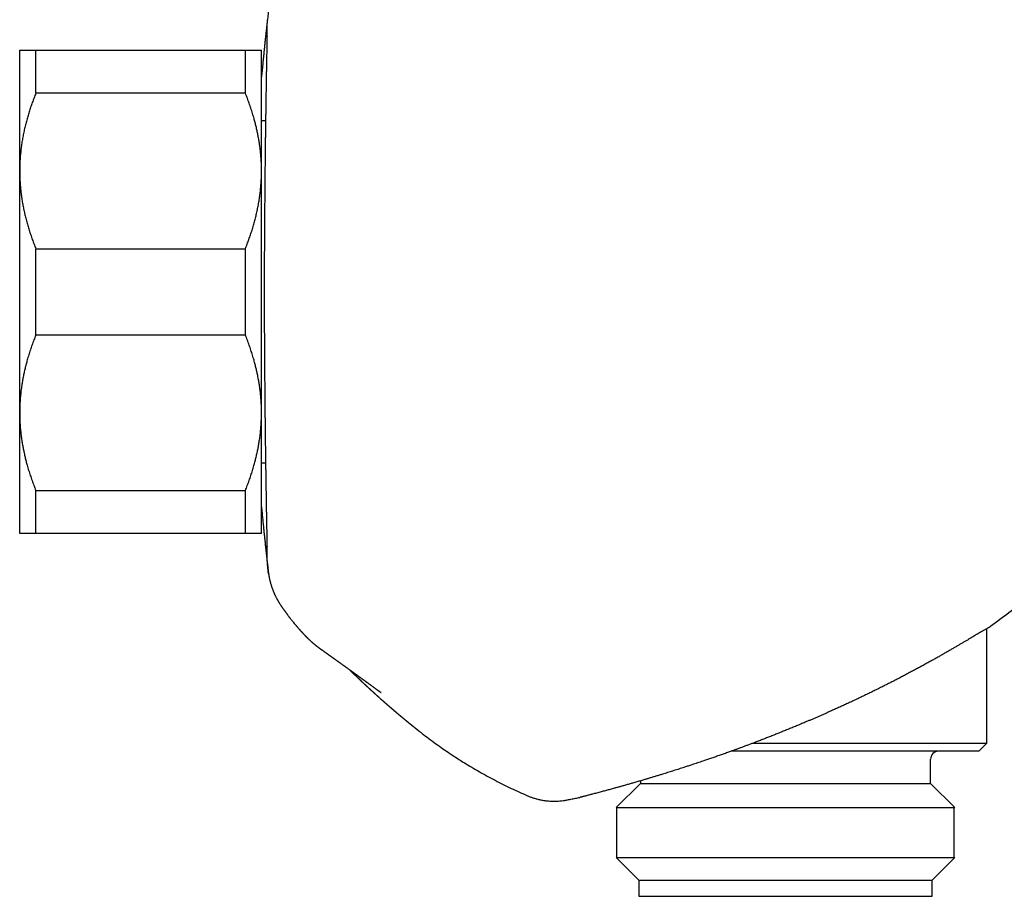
# Model space of a CAD drawing. Header units: millimetres. Extents: x 8 to 755, y 12 to 444.
# Tile 41 of 44: x 575 to 636, y 349 to 403. Entities that reach past the tile are written whole.
import ezdxf

# ---------------------------------------------------------------- set-up
doc = ezdxf.new("R2010")
doc.units = ezdxf.units.MM

msp = doc.modelspace()

# ---------------------------------------------------------------- linework, layer by layer
at = {"color": 7, "linetype": 'Continuous', "lineweight": 30}
for p, q in [((590.509, 403.923), (590.431, 403.306)), ((575.066, 393.927), (575.066, 401.427)), ((576.066, 398.749), (576.066, 401.427)), ((576.066, 401.427), (589.066, 401.427)), ((589.066, 398.749), (589.066, 401.427)), ((590.066, 393.927), (590.066, 401.427)), ((589.066, 398.749), (576.066, 398.749)), ((590.318, 397.027), (590.066, 397.027)), ((590.318, 397.027), (590.066, 397.027)), ((575.066, 378.927), (575.066, 393.927)), ((590.066, 378.927), (590.066, 393.927)), ((576.066, 383.749), (576.066, 389.105)), ((576.066, 389.105), (589.066, 389.105)), ((589.066, 383.749), (589.066, 389.105)), ((589.066, 383.749), (576.066, 383.749)), ((575.066, 371.427), (575.066, 378.927)), ((590.066, 371.427), (590.066, 378.927)), ((590.066, 375.827), (590.318, 375.827)), ((590.066, 375.827), (590.318, 375.827)), ((576.066, 374.105), (589.066, 374.105)), ((576.066, 371.427), (576.066, 374.105)), ((589.066, 371.427), (589.066, 374.105)), ((589.066, 371.427), (576.066, 371.427)), ((590.431, 369.548), (590.509, 368.931)), ((590.509, 368.927), (590.431, 369.543)), ((590.509, 368.927), (590.521, 368.851)), ((591.262, 366.981), (591.262, 366.981)), ((635.066, 358.427), (635.066, 365.543)), ((592.769, 365.105), (592.763, 365.11)), ((593.791, 364.229), (593.794, 364.227)), ((593.791, 364.229), (593.794, 364.227)), ((634.566, 357.927), (619.202, 357.927)), ((620.553, 358.427), (635.066, 358.427)), ((634.566, 357.927), (635.066, 358.427)), ((631.566, 355.927), (631.566, 357.427)), ((613.566, 356.089), (613.566, 355.927)), ((613.566, 355.927), (612.066, 354.427)), ((613.566, 355.927), (631.566, 355.927)), ((633.066, 354.427), (631.566, 355.927)), ((606.573, 355.164), (606.573, 355.164)), ((606.576, 355.163), (606.584, 355.159)), ((608.938, 354.891), (608.976, 354.897)), ((609.816, 355.062), (609.82, 355.064)), ((612.066, 354.427), (633.066, 354.427)), ((612.088, 354.427), (612.088, 351.327)), ((633.043, 351.327), (633.043, 354.427)), ((612.066, 351.327), (613.466, 349.927)), ((612.066, 351.327), (633.066, 351.327)), ((631.666, 349.927), (633.066, 351.327)), ((613.466, 349.927), (613.466, 348.927)), ((613.466, 349.927), (631.666, 349.927)), ((631.666, 348.927), (631.666, 349.927)), ((613.466, 348.927), (631.666, 348.927))]:
    msp.add_line(p, q, dxfattribs=at)
msp.add_arc((632.066, 357.427), 0.5, 90, 180, dxfattribs=at)
for points, knots in [([(590.431, 403.312), (590.431, 403.311), (590.431, 403.31), (590.43, 403.301), (590.429, 403.288), (590.427, 403.269), (590.424, 403.244), (590.421, 403.216), (590.418, 403.187), (590.415, 403.158), (590.411, 403.125), (590.407, 403.09), (590.403, 403.052), (590.398, 403.01), (590.393, 402.966), (590.387, 402.913), (590.38, 402.849), (590.372, 402.772), (590.363, 402.69), (590.353, 402.601), (590.343, 402.507), (590.332, 402.406), (590.32, 402.298), (590.308, 402.184), (590.295, 402.063), (590.281, 401.936), (590.267, 401.804), (590.254, 401.676), (590.242, 401.556), (590.23, 401.444), (590.218, 401.329), (590.206, 401.211), (590.194, 401.091), (590.182, 400.968), (590.169, 400.842), (590.155, 400.695), (590.138, 400.526), (590.119, 400.332), (590.1, 400.131), (590.082, 399.942), (590.071, 399.816), (590.066, 399.762)], [0, 0, 0, 0, 0.02734, 0.054682, 0.082023, 0.109435, 0.13685, 0.164262, 0.184926, 0.205589, 0.226266, 0.246943, 0.267332, 0.287721, 0.308124, 0.328527, 0.357075, 0.385626, 0.414174, 0.442806, 0.47144, 0.500072, 0.529403, 0.558736, 0.588067, 0.61749, 0.646915, 0.676337, 0.698537, 0.720736, 0.742953, 0.765171, 0.787022, 0.808874, 0.830743, 0.852611, 0.883504, 0.9144, 0.945292, 0.976297, 1, 1, 1, 1]), ([(590.408, 402.26), (590.409, 402.3), (590.411, 402.381), (590.414, 402.494), (590.416, 402.6), (590.418, 402.701), (590.42, 402.796), (590.422, 402.884), (590.424, 402.964), (590.425, 403.037), (590.427, 403.101), (590.428, 403.156), (590.429, 403.203), (590.43, 403.242), (590.43, 403.273), (590.431, 403.295), (590.431, 403.309), (590.431, 403.311), (590.431, 403.312)], [0, 0, 0, 0, 0.0593911, 0.1188077, 0.1783013, 0.2378206, 0.3005999, 0.3633792, 0.4262805, 0.4891818, 0.5523143, 0.6154778, 0.6779963, 0.7405451, 0.805341, 0.8701368, 0.9350684, 1, 1, 1, 1]), ([(590.408, 402.26), (590.407, 402.212), (590.405, 402.116), (590.401, 401.959), (590.398, 401.794), (590.394, 401.619), (590.39, 401.435), (590.387, 401.243), (590.383, 401.042), (590.379, 400.83), (590.375, 400.606), (590.371, 400.37), (590.366, 400.125), (590.362, 399.882), (590.358, 399.641), (590.354, 399.404), (590.35, 399.161), (590.346, 398.912), (590.342, 398.67), (590.339, 398.436), (590.335, 398.213), (590.332, 397.986), (590.328, 397.757), (590.325, 397.525), (590.321, 397.268), (590.317, 396.984), (590.313, 396.673), (590.308, 396.356), (590.304, 396.034), (590.3, 395.712), (590.296, 395.391), (590.292, 395.071), (590.288, 394.747), (590.285, 394.419), (590.281, 394.105), (590.278, 393.805), (590.275, 393.521), (590.273, 393.235), (590.27, 392.949), (590.267, 392.661), (590.265, 392.346), (590.262, 392.001), (590.259, 391.627), (590.256, 391.25), (590.253, 390.87), (590.25, 390.484), (590.248, 390.092), (590.245, 389.693), (590.243, 389.293), (590.241, 388.891), (590.24, 388.486), (590.238, 388.077), (590.237, 387.666), (590.236, 387.253), (590.236, 386.84), (590.235, 386.564), (590.235, 386.427)], [0, 0, 0, 0, 0.020044, 0.040094, 0.060144, 0.080187, 0.100353, 0.120519, 0.140447, 0.160375, 0.181202, 0.202035, 0.222869, 0.243696, 0.261987, 0.280285, 0.298585, 0.316883, 0.335174, 0.350538, 0.365903, 0.381267, 0.396396, 0.411526, 0.426654, 0.44589, 0.465134, 0.484381, 0.503625, 0.522861, 0.541084, 0.559313, 0.577545, 0.595774, 0.613997, 0.629305, 0.644614, 0.659923, 0.674992, 0.690064, 0.705133, 0.724309, 0.743493, 0.76268, 0.781864, 0.80104, 0.820778, 0.840526, 0.860276, 0.880023, 0.899762, 0.919803, 0.939854, 0.959908, 0.979959, 1, 1, 1, 1]), ([(575.066, 401.427), (575.067, 401.427), (575.068, 401.427), (575.083, 401.427), (575.106, 401.427), (575.138, 401.427), (575.176, 401.427), (575.22, 401.427), (575.268, 401.427), (575.321, 401.427), (575.379, 401.427), (575.442, 401.427), (575.517, 401.427), (575.606, 401.427), (575.709, 401.427), (575.82, 401.427), (575.939, 401.427), (576.023, 401.427), (576.066, 401.427)], [0, 0, 0, 0, 0.065449, 0.130926, 0.196415, 0.261894, 0.327345, 0.382403, 0.437466, 0.492525, 0.54654, 0.60056, 0.654576, 0.723644, 0.792733, 0.861832, 0.930927, 1, 1, 1, 1]), ([(589.066, 401.427), (589.106, 401.427), (589.187, 401.427), (589.299, 401.427), (589.406, 401.427), (589.506, 401.427), (589.593, 401.427), (589.669, 401.427), (589.735, 401.427), (589.796, 401.427), (589.85, 401.427), (589.898, 401.427), (589.945, 401.427), (589.986, 401.427), (590.022, 401.427), (590.047, 401.427), (590.063, 401.427), (590.065, 401.427), (590.066, 401.427)], [0, 0, 0, 0, 0.065617, 0.131252, 0.19689, 0.262521, 0.328134, 0.383158, 0.438187, 0.493212, 0.547625, 0.602042, 0.656455, 0.725142, 0.793864, 0.862595, 0.931314, 1, 1, 1, 1]), ([(576.066, 398.749), (576.028, 398.654), (575.952, 398.463), (575.846, 398.174), (575.745, 397.885), (575.65, 397.593), (575.562, 397.299), (575.479, 397.003), (575.404, 396.706), (575.335, 396.405), (575.273, 396.102), (575.219, 395.795), (575.172, 395.487), (575.134, 395.177), (575.103, 394.866), (575.082, 394.553), (575.068, 394.24), (575.067, 394.032), (575.066, 393.927)], [0, 0, 0, 0, 0.0614807, 0.1229704, 0.184459, 0.245938, 0.3077509, 0.369576, 0.4313998, 0.493211, 0.5562824, 0.6193696, 0.6824556, 0.7455255, 0.8091353, 0.8727633, 0.9363908, 1, 1, 1, 1]), ([(590.066, 393.927), (590.065, 393.983), (590.065, 394.143), (590.057, 394.407), (590.039, 394.718), (590.013, 395.029), (589.979, 395.339), (589.938, 395.632), (589.893, 395.908), (589.845, 396.167), (589.792, 396.423), (589.734, 396.677), (589.671, 396.929), (589.597, 397.202), (589.511, 397.497), (589.41, 397.813), (589.302, 398.127), (589.188, 398.439), (589.107, 398.646), (589.066, 398.749)], [0, 0, 0, 0, 0.034083, 0.097391, 0.160725, 0.224069, 0.287405, 0.350714, 0.403934, 0.457159, 0.510379, 0.562664, 0.614953, 0.667239, 0.733776, 0.800332, 0.866897, 0.933458, 1, 1, 1, 1]), ([(575.066, 393.927), (575.066, 393.871), (575.067, 393.718), (575.074, 393.468), (575.09, 393.176), (575.113, 392.885), (575.143, 392.593), (575.181, 392.302), (575.227, 392.01), (575.28, 391.719), (575.34, 391.428), (575.407, 391.135), (575.482, 390.842), (575.563, 390.55), (575.651, 390.258), (575.746, 389.968), (575.846, 389.679), (575.953, 389.391), (576.028, 389.201), (576.066, 389.105)], [0, 0, 0, 0, 0.034083, 0.093384, 0.152699, 0.212015, 0.271316, 0.331074, 0.390847, 0.45062, 0.510379, 0.571401, 0.632435, 0.69347, 0.754493, 0.815864, 0.877245, 0.938627, 1, 1, 1, 1]), ([(589.066, 389.105), (589.103, 389.201), (589.179, 389.392), (589.285, 389.68), (589.386, 389.97), (589.481, 390.262), (589.57, 390.555), (589.652, 390.851), (589.728, 391.149), (589.796, 391.449), (589.858, 391.753), (589.913, 392.06), (589.959, 392.368), (589.998, 392.677), (590.028, 392.988), (590.05, 393.301), (590.063, 393.614), (590.065, 393.823), (590.066, 393.927)], [0, 0, 0, 0, 0.061481, 0.12297, 0.184459, 0.245938, 0.307751, 0.369576, 0.4314, 0.493211, 0.556282, 0.61937, 0.682456, 0.745525, 0.809135, 0.872763, 0.936391, 1, 1, 1, 1]), ([(590.235, 386.427), (590.235, 386.287), (590.236, 386.009), (590.236, 385.592), (590.237, 385.175), (590.238, 384.758), (590.24, 384.341), (590.241, 383.927), (590.243, 383.516), (590.246, 383.13), (590.248, 382.768), (590.25, 382.429), (590.252, 382.092), (590.255, 381.757), (590.257, 381.418), (590.26, 381.074), (590.263, 380.727), (590.266, 380.382), (590.269, 380.04), (590.272, 379.719), (590.275, 379.42), (590.277, 379.14), (590.28, 378.864), (590.283, 378.593), (590.286, 378.325), (590.289, 378.036), (590.293, 377.727), (590.297, 377.399), (590.301, 377.075), (590.305, 376.757), (590.309, 376.447), (590.313, 376.147), (590.317, 375.855), (590.321, 375.568), (590.325, 375.287), (590.329, 375.025), (590.333, 374.784), (590.336, 374.56), (590.34, 374.342), (590.343, 374.129), (590.347, 373.921), (590.35, 373.699), (590.354, 373.464), (590.358, 373.218), (590.362, 372.979), (590.366, 372.747), (590.37, 372.518), (590.374, 372.291), (590.378, 372.068), (590.382, 371.854), (590.386, 371.649), (590.39, 371.452), (590.394, 371.263), (590.397, 371.082), (590.401, 370.911), (590.404, 370.75), (590.407, 370.65), (590.408, 370.601)], [0, 0, 0, 0, 0.020268, 0.040543, 0.060817, 0.081085, 0.101487, 0.121888, 0.142028, 0.162168, 0.179065, 0.195967, 0.212871, 0.229773, 0.24667, 0.264544, 0.282425, 0.300308, 0.318188, 0.336063, 0.351074, 0.366086, 0.381097, 0.395883, 0.41067, 0.425455, 0.444226, 0.463004, 0.481785, 0.500563, 0.519333, 0.537426, 0.555526, 0.573628, 0.591728, 0.609821, 0.625017, 0.640214, 0.65541, 0.670375, 0.685342, 0.700307, 0.719313, 0.738327, 0.757344, 0.776358, 0.795364, 0.815665, 0.835975, 0.856288, 0.876598, 0.896898, 0.917512, 0.938136, 0.958763, 0.979386, 1, 1, 1, 1]), ([(576.066, 383.749), (576.025, 383.647), (575.945, 383.443), (575.832, 383.135), (575.725, 382.826), (575.626, 382.514), (575.539, 382.218), (575.462, 381.938), (575.396, 381.673), (575.336, 381.408), (575.281, 381.144), (575.233, 380.879), (575.187, 380.59), (575.145, 380.278), (575.11, 379.941), (575.085, 379.603), (575.069, 379.265), (575.067, 379.04), (575.066, 378.927)], [0, 0, 0, 0, 0.065617, 0.131252, 0.19689, 0.262521, 0.328134, 0.383158, 0.438187, 0.493212, 0.547625, 0.602042, 0.656455, 0.725142, 0.793864, 0.862595, 0.931314, 1, 1, 1, 1]), ([(590.066, 378.927), (590.065, 378.983), (590.065, 379.143), (590.057, 379.407), (590.039, 379.718), (590.013, 380.029), (589.979, 380.339), (589.938, 380.632), (589.893, 380.908), (589.845, 381.167), (589.792, 381.423), (589.734, 381.677), (589.671, 381.929), (589.597, 382.202), (589.511, 382.497), (589.41, 382.813), (589.302, 383.127), (589.188, 383.439), (589.107, 383.646), (589.066, 383.749)], [0, 0, 0, 0, 0.034083, 0.097391, 0.160725, 0.224069, 0.287405, 0.350714, 0.403934, 0.457159, 0.510379, 0.562664, 0.614953, 0.667239, 0.733776, 0.800332, 0.866897, 0.933458, 1, 1, 1, 1]), ([(575.066, 378.927), (575.066, 378.871), (575.067, 378.711), (575.075, 378.448), (575.092, 378.136), (575.118, 377.825), (575.153, 377.515), (575.193, 377.222), (575.238, 376.946), (575.286, 376.688), (575.339, 376.431), (575.397, 376.177), (575.46, 375.926), (575.534, 375.652), (575.62, 375.357), (575.721, 375.042), (575.829, 374.728), (575.943, 374.415), (576.025, 374.209), (576.066, 374.105)], [0, 0, 0, 0, 0.034083, 0.097391, 0.160725, 0.224069, 0.287405, 0.350714, 0.403934, 0.457159, 0.510379, 0.562664, 0.614953, 0.667239, 0.733776, 0.800332, 0.866897, 0.933458, 1, 1, 1, 1]), ([(589.066, 374.105), (589.106, 374.207), (589.187, 374.411), (589.299, 374.719), (589.406, 375.029), (589.506, 375.34), (589.593, 375.636), (589.669, 375.917), (589.735, 376.181), (589.796, 376.446), (589.85, 376.711), (589.898, 376.975), (589.945, 377.264), (589.986, 377.577), (590.022, 377.913), (590.047, 378.251), (590.063, 378.589), (590.065, 378.814), (590.066, 378.927)], [0, 0, 0, 0, 0.065617, 0.131252, 0.19689, 0.262521, 0.328134, 0.383158, 0.438187, 0.493212, 0.547625, 0.602042, 0.656455, 0.725142, 0.793864, 0.862595, 0.931314, 1, 1, 1, 1]), ([(648.241, 377.104), (647.542, 376.393), (646.146, 374.972), (644.001, 372.889), (641.858, 370.912), (639.707, 369.056), (637.554, 367.317), (636.062, 366.233), (635.316, 365.691)], [0, 0, 0, 0, 0.173152, 0.34628, 0.51938, 0.679585, 0.839796, 1, 1, 1, 1]), ([(590.066, 373.092), (590.071, 373.032), (590.083, 372.91), (590.099, 372.733), (590.116, 372.558), (590.133, 372.386), (590.149, 372.216), (590.166, 372.049), (590.182, 371.887), (590.197, 371.73), (590.213, 371.578), (590.228, 371.431), (590.243, 371.289), (590.257, 371.152), (590.271, 371.02), (590.284, 370.893), (590.297, 370.772), (590.308, 370.666), (590.318, 370.574), (590.327, 370.494), (590.335, 370.417), (590.343, 370.343), (590.351, 370.273), (590.358, 370.207), (590.365, 370.143), (590.373, 370.075), (590.38, 370.003), (590.389, 369.93), (590.396, 369.863), (590.403, 369.802), (590.409, 369.748), (590.414, 369.697), (590.42, 369.651), (590.424, 369.612), (590.427, 369.581), (590.43, 369.559), (590.431, 369.546), (590.431, 369.545), (590.431, 369.544)], [0, 0, 0, 0, 0.026685, 0.053779, 0.080875, 0.107969, 0.136242, 0.164517, 0.19279, 0.221145, 0.249503, 0.277859, 0.30636, 0.334863, 0.363364, 0.391948, 0.420535, 0.449119, 0.470676, 0.492232, 0.513805, 0.535377, 0.556619, 0.577861, 0.599118, 0.620375, 0.650251, 0.680129, 0.710004, 0.739973, 0.769945, 0.799914, 0.834831, 0.869753, 0.904671, 0.939737, 0.974807, 1, 1, 1, 1]), ([(576.066, 371.427), (576.025, 371.427), (575.945, 371.427), (575.832, 371.427), (575.725, 371.427), (575.626, 371.427), (575.539, 371.427), (575.462, 371.427), (575.396, 371.427), (575.336, 371.427), (575.281, 371.427), (575.233, 371.427), (575.187, 371.427), (575.145, 371.427), (575.11, 371.427), (575.085, 371.427), (575.069, 371.427), (575.067, 371.427), (575.066, 371.427)], [0, 0, 0, 0, 0.065617, 0.131252, 0.19689, 0.262521, 0.328134, 0.383158, 0.438187, 0.493212, 0.547625, 0.602042, 0.656455, 0.725142, 0.793864, 0.862595, 0.931314, 1, 1, 1, 1]), ([(590.066, 371.427), (590.065, 371.427), (590.063, 371.427), (590.049, 371.427), (590.026, 371.427), (589.994, 371.427), (589.955, 371.427), (589.911, 371.427), (589.864, 371.427), (589.811, 371.427), (589.753, 371.427), (589.689, 371.427), (589.614, 371.427), (589.526, 371.427), (589.422, 371.427), (589.311, 371.427), (589.193, 371.427), (589.108, 371.427), (589.066, 371.427)], [0, 0, 0, 0, 0.065449, 0.130926, 0.196415, 0.261894, 0.327345, 0.382403, 0.437466, 0.492525, 0.54654, 0.60056, 0.654576, 0.723644, 0.792733, 0.861832, 0.930927, 1, 1, 1, 1]), ([(590.431, 369.543), (590.431, 369.543), (590.431, 369.544), (590.431, 369.552), (590.431, 369.565), (590.43, 369.584), (590.43, 369.608), (590.429, 369.637), (590.428, 369.672), (590.427, 369.712), (590.427, 369.757), (590.426, 369.807), (590.424, 369.862), (590.423, 369.923), (590.422, 369.989), (590.42, 370.06), (590.419, 370.137), (590.417, 370.219), (590.415, 370.306), (590.413, 370.399), (590.411, 370.497), (590.409, 370.566), (590.408, 370.601)], [0, 0, 0, 0, 0.049719, 0.099437, 0.149218, 0.198998, 0.248965, 0.298931, 0.34896, 0.398989, 0.448708, 0.498426, 0.548206, 0.597986, 0.64795, 0.697915, 0.747941, 0.797967, 0.848436, 0.89892, 0.949452, 1, 1, 1, 1]), ([(590.509, 368.933), (590.514, 368.891), (590.526, 368.809), (590.547, 368.691), (590.57, 368.581), (590.594, 368.478), (590.618, 368.383), (590.643, 368.296), (590.667, 368.217), (590.69, 368.145), (590.712, 368.081), (590.732, 368.024), (590.75, 367.974), (590.766, 367.932), (590.78, 367.896), (590.792, 367.868), (590.8, 367.846), (590.806, 367.831), (590.811, 367.82), (590.816, 367.807), (590.825, 367.786), (590.838, 367.756), (590.853, 367.721), (590.872, 367.679), (590.894, 367.63), (590.921, 367.574), (590.949, 367.516), (590.978, 367.458), (591.007, 367.404), (591.032, 367.356), (591.052, 367.32), (591.068, 367.291), (591.082, 367.267), (591.098, 367.24), (591.116, 367.209), (591.137, 367.174), (591.162, 367.134), (591.191, 367.087), (591.225, 367.035), (591.249, 366.999), (591.262, 366.98)], [0, 0, 0, 0, 0.057595, 0.111993, 0.163161, 0.211066, 0.255682, 0.296986, 0.334961, 0.369594, 0.400876, 0.428803, 0.453372, 0.474583, 0.492438, 0.506942, 0.518103, 0.52594, 0.530888, 0.536898, 0.549795, 0.567352, 0.58881, 0.611414, 0.641659, 0.673385, 0.706598, 0.740753, 0.771586, 0.798201, 0.820622, 0.832702, 0.845724, 0.860079, 0.875868, 0.89452, 0.916089, 0.94087, 0.968846, 1, 1, 1, 1]), ([(591.261, 366.981), (591.263, 366.978), (591.269, 366.969), (591.284, 366.947), (591.306, 366.915), (591.332, 366.878), (591.355, 366.844), (591.377, 366.813), (591.397, 366.785), (591.415, 366.759), (591.431, 366.736), (591.445, 366.716), (591.458, 366.698), (591.471, 366.68), (591.484, 366.661), (591.498, 366.642), (591.513, 366.62), (591.53, 366.596), (591.55, 366.57), (591.57, 366.542), (591.59, 366.514), (591.608, 366.49), (591.621, 366.472), (591.632, 366.458), (591.64, 366.447), (591.649, 366.435), (591.659, 366.421), (591.672, 366.404), (591.693, 366.376), (591.721, 366.339), (591.754, 366.295), (591.784, 366.256), (591.812, 366.22), (591.839, 366.185), (591.876, 366.138), (591.925, 366.074), (591.99, 365.993), (592.062, 365.904), (592.123, 365.831), (592.167, 365.779), (592.191, 365.75), (592.211, 365.726), (592.226, 365.708), (592.238, 365.694), (592.25, 365.68), (592.265, 365.663), (592.284, 365.64), (592.308, 365.612), (592.343, 365.572), (592.385, 365.524), (592.431, 365.472), (592.471, 365.427), (592.5, 365.395), (592.519, 365.374), (592.531, 365.361), (592.542, 365.348), (592.554, 365.335), (592.57, 365.317), (592.589, 365.296), (592.616, 365.267), (592.646, 365.234), (592.677, 365.201), (592.702, 365.174), (592.72, 365.155), (592.734, 365.14), (592.748, 365.125), (592.76, 365.113), (592.767, 365.105), (592.768, 365.104)], [0, 0, 0, 0, 0.004738, 0.01784, 0.040979, 0.063502, 0.085112, 0.101642, 0.118181, 0.133903, 0.147159, 0.157914, 0.16731, 0.178519, 0.18774, 0.198187, 0.209929, 0.222967, 0.2373, 0.252924, 0.268586, 0.28165, 0.291102, 0.298403, 0.303641, 0.309296, 0.316534, 0.325356, 0.335759, 0.360344, 0.383001, 0.403281, 0.421204, 0.438173, 0.45614, 0.493296, 0.534307, 0.579326, 0.628408, 0.645772, 0.660522, 0.67255, 0.681856, 0.688461, 0.69444, 0.70332, 0.715105, 0.729801, 0.746423, 0.77753, 0.804799, 0.828219, 0.84781, 0.855371, 0.862166, 0.868194, 0.874822, 0.88399, 0.895718, 0.909136, 0.930336, 0.948238, 0.962911, 0.974506, 0.979522, 0.98737, 0.998258, 1, 1, 1, 1]), ([(635.105, 365.566), (635.084, 365.553), (635.042, 365.529), (634.969, 365.485), (634.887, 365.437), (634.798, 365.384), (634.7, 365.326), (634.594, 365.264), (634.481, 365.197), (634.359, 365.125), (634.227, 365.046), (634.083, 364.962), (633.932, 364.872), (633.776, 364.78), (633.616, 364.686), (633.452, 364.59), (633.282, 364.49), (633.106, 364.387), (632.924, 364.281), (632.736, 364.172), (632.542, 364.06), (632.34, 363.944), (632.129, 363.824), (631.91, 363.7), (631.685, 363.574), (631.457, 363.447), (631.227, 363.32), (630.995, 363.193), (630.757, 363.064), (630.515, 362.934), (630.269, 362.802), (630.018, 362.669), (629.764, 362.536), (629.504, 362.4), (629.236, 362.263), (628.961, 362.122), (628.682, 361.981), (628.493, 361.887), (628.399, 361.84)], [0, 0, 0, 0, 0.02729, 0.054591, 0.081893, 0.109183, 0.13672, 0.164257, 0.191305, 0.218353, 0.247203, 0.276066, 0.30493, 0.333781, 0.361059, 0.388346, 0.415634, 0.442912, 0.470185, 0.497467, 0.524749, 0.552022, 0.580478, 0.608942, 0.637407, 0.665863, 0.693387, 0.720919, 0.748451, 0.775976, 0.803652, 0.831328, 0.858705, 0.886081, 0.914557, 0.943041, 0.971524, 1, 1, 1, 1]), ([(635.106, 365.567), (635.122, 365.577), (635.156, 365.597), (635.198, 365.621), (635.234, 365.643), (635.264, 365.66), (635.287, 365.674), (635.303, 365.683), (635.314, 365.689), (635.315, 365.69), (635.316, 365.691)], [0, 0, 0, 0, 0.124141, 0.248282, 0.37276, 0.497237, 0.622751, 0.748266, 0.874133, 1, 1, 1, 1]), ([(592.762, 365.11), (592.763, 365.11), (592.766, 365.106), (592.773, 365.099), (592.782, 365.089), (592.793, 365.078), (592.806, 365.064), (592.823, 365.047), (592.841, 365.029), (592.858, 365.011), (592.875, 364.994), (592.889, 364.98), (592.903, 364.966), (592.919, 364.95), (592.94, 364.929), (592.966, 364.905), (592.993, 364.878), (593.023, 364.85), (593.052, 364.823), (593.078, 364.799), (593.101, 364.778), (593.123, 364.758), (593.145, 364.739), (593.167, 364.719), (593.189, 364.699), (593.213, 364.679), (593.237, 364.658), (593.258, 364.639), (593.277, 364.623), (593.295, 364.608), (593.316, 364.591), (593.332, 364.578), (593.34, 364.571)], [0, 0, 0, 0, 0.0010952, 0.0215435, 0.0373798, 0.0540722, 0.0808608, 0.11256, 0.1448747, 0.1788958, 0.2088384, 0.2340377, 0.2575936, 0.2812637, 0.3237122, 0.3676467, 0.4159097, 0.4696613, 0.5242722, 0.5665532, 0.6033311, 0.6407682, 0.6779857, 0.7141649, 0.7526841, 0.7904752, 0.8323445, 0.8723186, 0.8962786, 0.9254559, 0.9600241, 1, 1, 1, 1]), ([(593.341, 364.57), (593.347, 364.565), (593.359, 364.555), (593.376, 364.542), (593.391, 364.53), (593.404, 364.519), (593.416, 364.509), (593.431, 364.497), (593.449, 364.483), (593.468, 364.468), (593.485, 364.455), (593.502, 364.442), (593.521, 364.427), (593.541, 364.411), (593.564, 364.394), (593.587, 364.377), (593.606, 364.363), (593.621, 364.351), (593.635, 364.341), (593.649, 364.331), (593.664, 364.32), (593.68, 364.308), (593.696, 364.296), (593.715, 364.283), (593.736, 364.267), (593.762, 364.249), (593.781, 364.236), (593.791, 364.229)], [0, 0, 0, 0, 0.042165, 0.083598, 0.1171, 0.144001, 0.171515, 0.200718, 0.248732, 0.290984, 0.327093, 0.365043, 0.405711, 0.451879, 0.503813, 0.559775, 0.599299, 0.630978, 0.660935, 0.69074, 0.722929, 0.758456, 0.794659, 0.833273, 0.877645, 0.933185, 1, 1, 1, 1]), ([(593.794, 364.226), (593.812, 364.214), (593.847, 364.189), (593.884, 364.163), (593.901, 364.151)], [0, 0, 0, 0, 0.5226294, 1, 1, 1, 1]), ([(593.901, 364.151), (593.91, 364.145), (593.925, 364.134), (593.947, 364.118), (593.967, 364.104), (593.984, 364.092), (594, 364.08), (594.016, 364.069), (594.034, 364.056), (594.055, 364.041), (594.078, 364.025), (594.1, 364.01), (594.119, 363.996), (594.137, 363.983), (594.155, 363.97), (594.175, 363.956), (594.196, 363.941), (594.218, 363.925), (594.241, 363.909), (594.264, 363.893), (594.286, 363.877), (594.309, 363.86), (594.333, 363.843), (594.358, 363.826), (594.383, 363.807), (594.408, 363.79), (594.433, 363.772), (594.459, 363.753), (594.484, 363.735), (594.509, 363.718), (594.53, 363.702), (594.549, 363.689), (594.565, 363.677), (594.581, 363.666), (594.597, 363.655), (594.615, 363.642), (594.636, 363.627), (594.656, 363.612), (594.676, 363.598), (594.694, 363.585), (594.713, 363.572), (594.731, 363.559), (594.747, 363.547), (594.761, 363.537), (594.778, 363.525), (594.8, 363.509), (594.827, 363.49), (594.855, 363.469), (594.885, 363.448), (594.915, 363.427), (594.945, 363.405), (594.973, 363.385), (594.998, 363.367), (595.019, 363.352), (595.039, 363.337), (595.057, 363.324), (595.073, 363.313), (595.089, 363.302), (595.106, 363.29), (595.125, 363.276), (595.147, 363.26), (595.171, 363.243), (595.196, 363.225), (595.221, 363.206), (595.246, 363.188), (595.272, 363.17), (595.297, 363.152), (595.323, 363.133), (595.351, 363.113), (595.381, 363.092), (595.411, 363.07), (595.44, 363.049), (595.466, 363.03), (595.489, 363.013), (595.511, 362.998), (595.53, 362.984), (595.546, 362.972), (595.559, 362.963), (595.57, 362.955), (595.58, 362.948), (595.591, 362.94), (595.602, 362.931), (595.615, 362.922), (595.628, 362.913), (595.642, 362.903), (595.658, 362.891), (595.675, 362.879), (595.693, 362.866), (595.712, 362.853), (595.73, 362.839), (595.747, 362.827), (595.766, 362.813), (595.786, 362.798), (595.809, 362.782), (595.834, 362.764), (595.86, 362.745), (595.886, 362.726), (595.913, 362.707), (595.939, 362.688), (595.962, 362.671), (595.982, 362.657), (595.998, 362.645), (596.013, 362.634), (596.027, 362.624), (596.04, 362.615), (596.051, 362.607), (596.061, 362.6), (596.072, 362.592), (596.085, 362.582), (596.1, 362.571), (596.117, 362.559), (596.136, 362.545), (596.155, 362.532), (596.172, 362.519), (596.19, 362.506), (596.213, 362.489), (596.242, 362.468), (596.278, 362.442), (596.31, 362.419), (596.338, 362.398), (596.361, 362.382), (596.383, 362.366), (596.404, 362.351), (596.425, 362.335), (596.449, 362.318), (596.474, 362.3), (596.499, 362.281), (596.525, 362.263), (596.55, 362.245), (596.574, 362.227), (596.596, 362.211), (596.617, 362.196), (596.636, 362.182), (596.651, 362.171), (596.666, 362.16), (596.679, 362.151), (596.695, 362.139), (596.712, 362.127), (596.729, 362.114), (596.748, 362.101), (596.767, 362.087), (596.785, 362.073), (596.801, 362.062), (596.815, 362.052), (596.827, 362.043), (596.839, 362.034), (596.851, 362.025), (596.866, 362.015), (596.882, 362.003), (596.901, 361.989), (596.922, 361.973), (596.946, 361.956), (596.972, 361.937), (596.998, 361.918), (597.024, 361.9), (597.048, 361.882), (597.07, 361.866), (597.092, 361.85), (597.112, 361.835), (597.132, 361.82), (597.155, 361.804), (597.181, 361.785), (597.209, 361.764), (597.238, 361.743), (597.263, 361.725), (597.283, 361.71), (597.299, 361.698), (597.314, 361.688), (597.327, 361.678), (597.337, 361.671), (597.345, 361.665), (597.352, 361.66), (597.36, 361.654), (597.37, 361.647), (597.382, 361.638), (597.396, 361.628), (597.415, 361.614), (597.438, 361.597), (597.461, 361.58), (597.475, 361.571), (597.48, 361.566)], [0, 0, 0, 0, 0.0064356, 0.0122094, 0.0173211, 0.0217704, 0.0257264, 0.0297832, 0.0339922, 0.0400284, 0.0462746, 0.0519685, 0.0569169, 0.0614161, 0.0661701, 0.0712688, 0.0767817, 0.0827192, 0.0889014, 0.0946935, 0.1008881, 0.1067474, 0.1130114, 0.1197065, 0.1264702, 0.1331515, 0.1395284, 0.1463492, 0.1534026, 0.1598867, 0.1657312, 0.1705355, 0.1748997, 0.1788302, 0.1830018, 0.1878656, 0.1933915, 0.1992854, 0.204122, 0.2091398, 0.2142978, 0.2190909, 0.2233683, 0.22713, 0.2306541, 0.2374425, 0.2447304, 0.2523642, 0.2602786, 0.2683866, 0.2766857, 0.2850058, 0.2908833, 0.2967169, 0.3023337, 0.3072312, 0.3113774, 0.3153724, 0.3198145, 0.3252184, 0.331202, 0.3377861, 0.3448253, 0.3515424, 0.3585728, 0.3654404, 0.3722115, 0.3793011, 0.3869872, 0.3952228, 0.4036169, 0.4119806, 0.418973, 0.4254176, 0.4313141, 0.4366248, 0.441318, 0.4445723, 0.4474453, 0.4500974, 0.4531247, 0.4565833, 0.4597955, 0.4633816, 0.4673939, 0.4718324, 0.4766959, 0.4815822, 0.4869588, 0.4919258, 0.4967108, 0.5014475, 0.5075887, 0.5139463, 0.5207941, 0.5281315, 0.5357108, 0.5433336, 0.5507324, 0.5575881, 0.5625932, 0.5672624, 0.5715645, 0.5754725, 0.5789864, 0.5821061, 0.5848371, 0.5876848, 0.591404, 0.5956831, 0.6006293, 0.6063478, 0.6113828, 0.6166542, 0.6216134, 0.6262388, 0.6365625, 0.6466802, 0.6570938, 0.6639515, 0.670571, 0.6767506, 0.6825986, 0.688769, 0.6953718, 0.7031103, 0.7102481, 0.7173389, 0.7252602, 0.7320816, 0.7385257, 0.7444492, 0.7498966, 0.7549529, 0.758312, 0.7622577, 0.7668021, 0.7719451, 0.7771841, 0.7820526, 0.7881978, 0.7936287, 0.7983593, 0.8024244, 0.8058255, 0.8089248, 0.8124426, 0.8168183, 0.8217242, 0.8272209, 0.8334712, 0.8404842, 0.8482454, 0.8560969, 0.8636836, 0.8708928, 0.8776253, 0.8837734, 0.8897291, 0.8957634, 0.901887, 0.9100802, 0.9187207, 0.927297, 0.9357297, 0.9409566, 0.9458641, 0.9502149, 0.954009, 0.9572463, 0.9592178, 0.9610711, 0.9634048, 0.9662728, 0.9696752, 0.973612, 0.9780691, 0.9862812, 0.9940495, 1, 1, 1, 1]), ([(595.522, 362.989), (595.525, 362.987), (595.53, 362.982), (595.537, 362.975), (595.544, 362.968), (595.552, 362.96), (595.56, 362.952), (595.57, 362.942), (595.58, 362.932), (595.591, 362.921), (595.603, 362.91), (595.614, 362.899), (595.625, 362.889), (595.634, 362.88), (595.641, 362.872), (595.648, 362.866), (595.653, 362.861), (595.658, 362.856), (595.664, 362.85), (595.669, 362.845), (595.674, 362.84), (595.68, 362.834), (595.687, 362.828), (595.695, 362.82), (595.705, 362.811), (595.716, 362.8), (595.727, 362.788), (595.739, 362.777), (595.749, 362.767), (595.759, 362.757), (595.769, 362.748), (595.778, 362.739), (595.788, 362.73), (595.796, 362.721), (595.804, 362.713), (595.813, 362.705), (595.821, 362.697), (595.831, 362.688), (595.841, 362.678), (595.852, 362.667), (595.864, 362.655), (595.877, 362.643), (595.89, 362.63), (595.903, 362.618), (595.916, 362.605), (595.927, 362.595), (595.937, 362.585), (595.945, 362.577), (595.953, 362.569), (595.962, 362.561), (595.97, 362.553), (595.98, 362.544), (595.99, 362.535), (596.001, 362.524), (596.013, 362.512), (596.025, 362.5), (596.037, 362.489), (596.049, 362.478), (596.06, 362.467), (596.071, 362.456), (596.083, 362.446), (596.093, 362.435), (596.104, 362.425), (596.113, 362.416), (596.123, 362.407), (596.133, 362.398), (596.143, 362.387), (596.156, 362.375), (596.17, 362.362), (596.186, 362.347), (596.201, 362.332), (596.216, 362.318), (596.23, 362.306), (596.242, 362.294), (596.253, 362.283), (596.264, 362.273), (596.273, 362.264), (596.282, 362.256), (596.291, 362.247), (596.3, 362.239), (596.308, 362.231), (596.317, 362.223), (596.327, 362.214), (596.337, 362.204), (596.349, 362.193), (596.361, 362.181), (596.374, 362.169), (596.389, 362.155), (596.405, 362.14), (596.421, 362.125), (596.437, 362.11), (596.451, 362.097), (596.464, 362.085), (596.475, 362.074), (596.485, 362.065), (596.495, 362.056), (596.505, 362.047), (596.514, 362.038), (596.524, 362.028), (596.534, 362.019), (596.544, 362.01), (596.554, 362), (596.565, 361.99), (596.577, 361.979), (596.596, 361.962), (596.62, 361.939), (596.645, 361.916), (596.663, 361.9), (596.674, 361.889), (596.684, 361.879), (596.694, 361.87), (596.704, 361.861), (596.713, 361.853), (596.722, 361.844), (596.731, 361.836), (596.739, 361.829), (596.751, 361.818), (596.764, 361.806), (596.781, 361.79), (596.796, 361.777), (596.807, 361.766), (596.817, 361.757), (596.827, 361.748), (596.838, 361.737), (596.853, 361.724), (596.87, 361.708), (596.889, 361.691), (596.907, 361.675), (596.924, 361.659), (596.941, 361.644), (596.958, 361.628), (596.976, 361.612), (596.995, 361.594), (597.014, 361.577), (597.033, 361.56), (597.05, 361.545), (597.067, 361.529), (597.085, 361.513), (597.104, 361.496), (597.122, 361.479), (597.141, 361.462), (597.157, 361.448), (597.17, 361.436), (597.181, 361.426), (597.192, 361.415), (597.205, 361.404), (597.219, 361.392), (597.233, 361.379), (597.25, 361.363), (597.268, 361.347), (597.287, 361.33), (597.305, 361.314), (597.322, 361.299), (597.355, 361.269), (597.418, 361.213), (597.48, 361.158), (597.525, 361.118), (597.541, 361.104), (597.555, 361.091), (597.568, 361.08), (597.579, 361.07), (597.59, 361.06), (597.602, 361.05), (597.613, 361.04), (597.624, 361.031), (597.634, 361.022), (597.643, 361.014), (597.652, 361.006), (597.661, 360.997), (597.671, 360.989), (597.679, 360.982), (597.687, 360.975), (597.695, 360.968), (597.702, 360.962), (597.709, 360.956), (597.716, 360.949), (597.724, 360.942), (597.733, 360.934), (597.742, 360.927), (597.751, 360.918), (597.762, 360.909), (597.773, 360.899), (597.786, 360.888), (597.8, 360.876), (597.812, 360.866), (597.822, 360.856), (597.831, 360.849), (597.839, 360.842), (597.847, 360.835), (597.853, 360.829), (597.86, 360.823), (597.867, 360.817), (597.875, 360.811), (597.884, 360.803), (597.894, 360.794), (597.905, 360.784), (597.916, 360.774), (597.929, 360.763), (597.943, 360.751), (597.958, 360.738), (597.972, 360.726), (597.984, 360.715), (597.995, 360.706), (598.005, 360.697), (598.013, 360.69), (598.021, 360.683), (598.029, 360.676), (598.037, 360.669), (598.045, 360.663), (598.053, 360.656), (598.062, 360.648), (598.07, 360.641), (598.079, 360.633), (598.088, 360.625), (598.098, 360.617), (598.108, 360.609), (598.117, 360.6), (598.127, 360.592), (598.137, 360.583), (598.146, 360.576), (598.154, 360.569), (598.161, 360.563), (598.168, 360.557), (598.174, 360.551), (598.181, 360.545), (598.188, 360.54), (598.194, 360.534), (598.201, 360.528), (598.207, 360.523), (598.213, 360.518), (598.219, 360.513), (598.226, 360.507), (598.234, 360.5), (598.243, 360.492), (598.253, 360.484), (598.266, 360.473), (598.28, 360.46), (598.296, 360.447), (598.311, 360.434), (598.325, 360.422), (598.338, 360.411), (598.35, 360.401), (598.362, 360.391), (598.373, 360.381), (598.384, 360.372), (598.394, 360.363), (598.403, 360.356), (598.411, 360.349), (598.419, 360.342), (598.428, 360.335), (598.438, 360.326), (598.449, 360.316), (598.462, 360.306), (598.475, 360.295), (598.488, 360.284), (598.501, 360.273), (598.513, 360.263), (598.524, 360.253), (598.535, 360.244), (598.545, 360.236), (598.554, 360.228), (598.564, 360.22), (598.575, 360.21), (598.588, 360.199), (598.599, 360.19), (598.607, 360.183), (598.614, 360.178), (598.621, 360.172), (598.628, 360.166), (598.634, 360.16), (598.64, 360.155), (598.647, 360.15), (598.653, 360.145), (598.66, 360.139), (598.666, 360.134), (598.672, 360.129), (598.677, 360.125), (598.681, 360.122), (598.684, 360.119), (598.687, 360.116), (598.69, 360.113), (598.694, 360.11), (598.699, 360.106), (598.705, 360.101), (598.711, 360.096), (598.717, 360.091), (598.724, 360.085), (598.731, 360.079), (598.739, 360.073), (598.747, 360.066), (598.755, 360.059), (598.764, 360.052), (598.774, 360.043), (598.784, 360.035), (598.794, 360.027), (598.803, 360.02), (598.811, 360.012), (598.82, 360.005), (598.829, 359.998), (598.839, 359.99), (598.848, 359.982), (598.856, 359.975), (598.863, 359.969), (598.871, 359.963), (598.878, 359.957), (598.886, 359.951), (598.893, 359.945), (598.899, 359.939), (598.905, 359.935), (598.91, 359.931), (598.914, 359.927), (598.918, 359.924), (598.921, 359.921), (598.924, 359.919), (598.928, 359.915), (598.933, 359.911), (598.939, 359.906), (598.946, 359.901), (598.953, 359.895), (598.961, 359.889), (598.967, 359.883), (598.974, 359.877), (598.981, 359.872), (598.988, 359.866), (598.997, 359.858), (599.007, 359.85), (599.017, 359.842), (599.026, 359.834), (599.035, 359.827), (599.045, 359.819), (599.055, 359.811), (599.065, 359.802), (599.074, 359.795), (599.082, 359.788), (599.088, 359.783), (599.094, 359.779), (599.099, 359.774), (599.106, 359.769), (599.113, 359.763), (599.121, 359.757), (599.129, 359.75), (599.136, 359.744), (599.144, 359.738), (599.15, 359.733), (599.156, 359.728), (599.162, 359.723), (599.167, 359.719), (599.173, 359.714), (599.18, 359.708), (599.188, 359.702), (599.196, 359.695), (599.205, 359.688), (599.213, 359.682), (599.22, 359.676), (599.227, 359.67), (599.234, 359.664), (599.241, 359.659), (599.247, 359.653), (599.254, 359.648), (599.261, 359.642), (599.268, 359.637), (599.275, 359.631), (599.282, 359.625), (599.29, 359.619), (599.297, 359.613), (599.303, 359.608), (599.308, 359.604), (599.313, 359.6), (599.319, 359.595), (599.325, 359.591), (599.331, 359.585), (599.338, 359.58), (599.345, 359.574), (599.353, 359.568), (599.36, 359.561), (599.368, 359.555), (599.375, 359.55), (599.381, 359.545), (599.386, 359.541), (599.39, 359.538), (599.393, 359.535), (599.397, 359.532), (599.401, 359.528), (599.406, 359.525), (599.412, 359.52), (599.418, 359.515), (599.426, 359.509), (599.434, 359.502), (599.443, 359.495), (599.451, 359.488), (599.46, 359.481), (599.469, 359.474), (599.478, 359.467), (599.486, 359.46), (599.501, 359.448), (599.521, 359.432), (599.545, 359.413), (599.563, 359.398), (599.575, 359.389), (599.58, 359.385), (599.585, 359.381), (599.59, 359.377), (599.596, 359.372), (599.601, 359.368), (599.607, 359.363), (599.613, 359.359), (599.618, 359.354), (599.624, 359.35), (599.629, 359.346), (599.634, 359.342), (599.639, 359.338), (599.644, 359.333), (599.649, 359.33), (599.653, 359.327), (599.657, 359.323), (599.661, 359.32), (599.666, 359.316), (599.672, 359.312), (599.678, 359.307), (599.685, 359.302), (599.692, 359.296), (599.7, 359.29), (599.707, 359.284), (599.714, 359.278), (599.721, 359.272), (599.728, 359.267), (599.734, 359.262), (599.74, 359.258), (599.744, 359.254), (599.748, 359.251), (599.752, 359.248), (599.755, 359.246), (599.757, 359.244), (599.759, 359.242), (599.761, 359.241), (599.763, 359.239), (599.766, 359.237), (599.769, 359.235), (599.772, 359.232), (599.775, 359.23), (599.778, 359.227), (599.782, 359.225), (599.785, 359.222), (599.788, 359.219), (599.792, 359.216), (599.796, 359.214), (599.799, 359.211), (599.803, 359.208), (599.807, 359.205), (599.811, 359.202), (599.815, 359.199), (599.819, 359.196), (599.822, 359.193), (599.826, 359.19), (599.83, 359.187), (599.834, 359.184), (599.837, 359.181), (599.841, 359.178), (599.844, 359.175), (599.847, 359.173), (599.85, 359.171), (599.853, 359.168), (599.856, 359.166), (599.858, 359.164), (599.86, 359.163), (599.86, 359.163)], [0, 0, 0, 0, 0.001158, 0.0021, 0.003061, 0.004161, 0.005399, 0.006775, 0.008278, 0.009858, 0.011506, 0.013191, 0.014705, 0.016012, 0.017111, 0.017958, 0.018709, 0.019461, 0.020216, 0.020972, 0.021777, 0.022584, 0.023493, 0.024645, 0.026041, 0.027682, 0.029421, 0.031088, 0.032626, 0.034035, 0.035335, 0.036851, 0.038207, 0.039407, 0.040588, 0.04181, 0.043072, 0.044394, 0.045875, 0.047532, 0.049366, 0.051274, 0.053046, 0.055152, 0.057036, 0.058797, 0.060071, 0.061285, 0.062502, 0.063743, 0.065008, 0.066326, 0.067814, 0.069484, 0.071334, 0.073239, 0.075019, 0.076671, 0.078198, 0.079635, 0.081492, 0.083212, 0.084853, 0.086445, 0.087846, 0.089245, 0.090869, 0.092754, 0.094981, 0.097336, 0.099803, 0.102037, 0.104106, 0.105998, 0.10772, 0.109312, 0.11078, 0.112132, 0.113459, 0.114789, 0.116123, 0.117464, 0.11895, 0.120553, 0.122353, 0.1243, 0.126314, 0.128394, 0.131088, 0.133647, 0.136049, 0.138266, 0.140262, 0.142014, 0.143662, 0.145242, 0.146755, 0.148237, 0.149779, 0.151383, 0.153057, 0.154548, 0.156251, 0.158168, 0.160225, 0.165111, 0.170003, 0.171896, 0.173751, 0.175455, 0.176993, 0.178609, 0.180091, 0.181534, 0.182936, 0.184298, 0.185639, 0.188329, 0.191048, 0.193928, 0.195352, 0.19685, 0.198534, 0.200413, 0.202473, 0.20577, 0.208886, 0.211851, 0.21468, 0.217405, 0.220226, 0.223182, 0.226507, 0.229756, 0.232854, 0.235718, 0.238412, 0.241662, 0.244807, 0.247968, 0.251144, 0.254339, 0.25615, 0.258035, 0.259992, 0.262062, 0.264464, 0.267106, 0.269763, 0.273213, 0.276481, 0.279588, 0.282557, 0.285511, 0.29711, 0.315889, 0.318673, 0.321588, 0.324643, 0.326553, 0.328588, 0.33075, 0.332967, 0.335065, 0.336988, 0.338739, 0.340376, 0.341915, 0.343782, 0.345493, 0.347132, 0.34855, 0.349924, 0.351253, 0.35254, 0.35393, 0.355522, 0.357042, 0.358711, 0.360526, 0.362489, 0.364519, 0.367129, 0.369685, 0.372177, 0.373968, 0.375639, 0.37719, 0.37862, 0.37993, 0.38112, 0.382315, 0.383882, 0.385634, 0.387572, 0.389695, 0.391998, 0.39437, 0.397203, 0.400075, 0.402862, 0.405377, 0.407458, 0.409307, 0.410922, 0.412474, 0.414172, 0.41561, 0.417139, 0.418758, 0.420468, 0.422309, 0.423978, 0.425769, 0.427683, 0.429718, 0.431766, 0.433656, 0.435679, 0.43748, 0.43906, 0.440419, 0.441861, 0.443193, 0.444536, 0.445889, 0.447253, 0.448627, 0.450012, 0.451116, 0.452372, 0.453828, 0.455482, 0.457335, 0.459388, 0.461639, 0.465086, 0.468288, 0.471241, 0.473986, 0.476581, 0.479026, 0.481714, 0.484245, 0.486734, 0.489187, 0.490801, 0.492432, 0.494222, 0.496186, 0.498324, 0.500636, 0.503579, 0.506512, 0.509306, 0.511962, 0.514676, 0.517223, 0.519582, 0.521751, 0.52373, 0.525523, 0.528323, 0.531251, 0.534305, 0.535625, 0.537019, 0.538641, 0.540504, 0.541799, 0.543188, 0.544672, 0.546184, 0.54757, 0.549114, 0.55045, 0.551578, 0.552498, 0.553084, 0.553727, 0.554495, 0.555387, 0.556491, 0.557739, 0.559132, 0.560671, 0.562233, 0.563684, 0.565741, 0.567525, 0.569036, 0.571427, 0.573925, 0.57654, 0.578619, 0.580696, 0.582733, 0.584732, 0.586837, 0.589156, 0.591689, 0.593414, 0.595175, 0.596973, 0.598806, 0.600671, 0.602431, 0.604023, 0.605337, 0.606509, 0.607541, 0.608433, 0.609184, 0.609865, 0.610881, 0.612136, 0.613628, 0.61536, 0.617329, 0.619044, 0.620818, 0.622508, 0.624112, 0.625631, 0.628274, 0.630765, 0.6332, 0.63558, 0.637928, 0.640256, 0.642964, 0.645543, 0.647974, 0.650256, 0.65152, 0.652918, 0.654473, 0.656185, 0.658054, 0.660041, 0.66218, 0.664284, 0.666188, 0.667894, 0.669399, 0.670771, 0.67225, 0.673939, 0.67577, 0.677727, 0.680263, 0.682562, 0.684628, 0.686625, 0.688637, 0.690628, 0.692634, 0.69468, 0.696896, 0.698622, 0.700446, 0.70237, 0.704392, 0.706445, 0.708278, 0.709912, 0.711348, 0.712597, 0.714133, 0.715828, 0.717681, 0.719693, 0.721863, 0.724109, 0.726602, 0.728857, 0.730874, 0.732654, 0.734195, 0.73508, 0.736026, 0.737114, 0.738345, 0.739718, 0.741234, 0.74337, 0.745736, 0.748333, 0.751073, 0.753714, 0.756243, 0.75908, 0.761761, 0.764287, 0.766658, 0.774805, 0.782825, 0.790796, 0.792339, 0.793874, 0.795438, 0.797165, 0.798855, 0.800684, 0.802654, 0.804727, 0.806709, 0.808569, 0.810308, 0.811926, 0.813895, 0.815649, 0.817188, 0.818512, 0.819723, 0.821052, 0.82278, 0.824683, 0.826762, 0.829016, 0.831786, 0.834569, 0.837245, 0.839814, 0.842277, 0.844634, 0.846872, 0.848914, 0.850534, 0.851989, 0.85328, 0.854406, 0.855175, 0.855959, 0.856889, 0.857966, 0.859579, 0.861437, 0.863541, 0.865892, 0.868487, 0.871276, 0.874302, 0.877565, 0.881065, 0.884881, 0.888943, 0.893253, 0.897809, 0.902613, 0.907663, 0.91296, 0.918504, 0.924294, 0.930332, 0.936616, 0.943148, 0.949926, 0.956951, 0.963607, 0.970471, 0.977542, 0.984821, 0.992307, 1, 1, 1, 1]), ([(597.481, 361.566), (597.479, 361.567), (597.472, 361.572), (597.466, 361.577), (597.461, 361.581)], [0, 0, 0, 0, 0.3034392, 1, 1, 1, 1]), ([(628.4, 361.841), (628.312, 361.797), (628.137, 361.711), (627.871, 361.58), (627.602, 361.45), (627.33, 361.319), (627.055, 361.188), (626.79, 361.063), (626.536, 360.944), (626.293, 360.831), (626.049, 360.719), (625.802, 360.607), (625.554, 360.495), (625.325, 360.392), (625.116, 360.299), (624.926, 360.215), (624.736, 360.132), (624.546, 360.049), (624.356, 359.967), (624.167, 359.885), (623.977, 359.804), (623.761, 359.712), (623.518, 359.61), (623.249, 359.498), (622.978, 359.386), (622.706, 359.275), (622.434, 359.164), (622.167, 359.057), (621.906, 358.952), (621.65, 358.851), (621.394, 358.751), (621.138, 358.651), (620.882, 358.552), (620.646, 358.462), (620.433, 358.381), (620.24, 358.309), (620.048, 358.237), (619.857, 358.166), (619.667, 358.096), (619.479, 358.027), (619.292, 357.959), (619.078, 357.882), (618.84, 357.797), (618.577, 357.704), (618.315, 357.612), (618.054, 357.521), (617.795, 357.432), (617.509, 357.334), (617.198, 357.23), (616.9, 357.13), (616.642, 357.045), (616.423, 356.973), (616.223, 356.909), (616.042, 356.85), (615.881, 356.798), (615.72, 356.747), (615.51, 356.681), (615.304, 356.616), (615.101, 356.552), (614.929, 356.499), (614.738, 356.44), (614.53, 356.377), (614.325, 356.314), (614.122, 356.254), (613.923, 356.194), (613.707, 356.13), (613.474, 356.062), (613.227, 355.99), (612.987, 355.921), (612.753, 355.854), (612.526, 355.79), (612.308, 355.729), (612.099, 355.67), (611.919, 355.62), (611.763, 355.578), (611.631, 355.541), (611.502, 355.506), (611.378, 355.473), (611.258, 355.44), (611.128, 355.406), (610.991, 355.369), (610.85, 355.331), (610.716, 355.296), (610.592, 355.263), (610.476, 355.233), (610.369, 355.205), (610.272, 355.18), (610.183, 355.157), (610.101, 355.136), (610.029, 355.117), (609.967, 355.101), (609.92, 355.089), (609.885, 355.08), (609.86, 355.074), (609.84, 355.069), (609.826, 355.065), (609.817, 355.063), (609.816, 355.063), (609.816, 355.062)], [0, 0, 0, 0, 0.011828, 0.023657, 0.035484, 0.04736, 0.059236, 0.071112, 0.081348, 0.091585, 0.101821, 0.112088, 0.122356, 0.132623, 0.140368, 0.148113, 0.155864, 0.163616, 0.171243, 0.178871, 0.186504, 0.194137, 0.204903, 0.21567, 0.226436, 0.23724, 0.248045, 0.258849, 0.26898, 0.279112, 0.289244, 0.299408, 0.309574, 0.319738, 0.32741, 0.335083, 0.342761, 0.35044, 0.357986, 0.365531, 0.373083, 0.380635, 0.391349, 0.402063, 0.412777, 0.423534, 0.434292, 0.445049, 0.459313, 0.473577, 0.483118, 0.492659, 0.5022, 0.509402, 0.516604, 0.523812, 0.53102, 0.545182, 0.552269, 0.559357, 0.569416, 0.579476, 0.589534, 0.599634, 0.609735, 0.619834, 0.633217, 0.646601, 0.660028, 0.673454, 0.686965, 0.700487, 0.713776, 0.727077, 0.736494, 0.745912, 0.755329, 0.764781, 0.774235, 0.783687, 0.79654, 0.809392, 0.822285, 0.835179, 0.848149, 0.86113, 0.873895, 0.886671, 0.900208, 0.913745, 0.927331, 0.940916, 0.950742, 0.96057, 0.970396, 0.980263, 0.990132, 1, 1, 1, 1]), ([(599.863, 359.162), (599.917, 359.119), (600.11, 358.966), (600.448, 358.71), (600.879, 358.393), (601.315, 358.085), (601.756, 357.784), (602.203, 357.491), (602.654, 357.206), (603.111, 356.929), (603.58, 356.655), (604.061, 356.387), (604.554, 356.123), (605.052, 355.868), (605.555, 355.623), (606.063, 355.387), (606.404, 355.237), (606.575, 355.163)], [0, 0, 0, 0, 0.026229, 0.094392, 0.162557, 0.230722, 0.298887, 0.367053, 0.435219, 0.503385, 0.57155, 0.64296, 0.714369, 0.785777, 0.857185, 0.928592, 1, 1, 1, 1]), ([(606.584, 355.159), (606.643, 355.135), (606.765, 355.084), (606.955, 355.02), (607.151, 354.964), (607.35, 354.917), (607.552, 354.879), (607.756, 354.852), (607.961, 354.834), (608.166, 354.826), (608.371, 354.828), (608.574, 354.841), (608.714, 354.854), (608.785, 354.865), (608.789, 354.866)], [0, 0, 0, 0, 0.0855, 0.17573, 0.266405, 0.35742, 0.448662, 0.540013, 0.631355, 0.722569, 0.813543, 0.904172, 0.994362, 1, 1, 1, 1]), ([(608.789, 354.866), (608.79, 354.866), (608.793, 354.866), (608.797, 354.867), (608.801, 354.868), (608.805, 354.868), (608.809, 354.869), (608.813, 354.87), (608.816, 354.871), (608.82, 354.871), (608.824, 354.872), (608.828, 354.873), (608.831, 354.874), (608.835, 354.874), (608.839, 354.875), (608.842, 354.875), (608.845, 354.876), (608.846, 354.876), (608.847, 354.876), (608.848, 354.876), (608.848, 354.876), (608.849, 354.877), (608.85, 354.877), (608.853, 354.877), (608.857, 354.878), (608.862, 354.878), (608.866, 354.879), (608.871, 354.88), (608.876, 354.88), (608.882, 354.881), (608.888, 354.882), (608.894, 354.883), (608.901, 354.884), (608.908, 354.885), (608.916, 354.886), (608.923, 354.887), (608.931, 354.888), (608.936, 354.889), (608.938, 354.89)], [0, 0, 0, 0, 0.068507, 0.131943, 0.190308, 0.243604, 0.291831, 0.334991, 0.373086, 0.402265, 0.427572, 0.449009, 0.466585, 0.480313, 0.49022, 0.49639, 0.498178, 0.498817, 0.499096, 0.499362, 0.49963, 0.499914, 0.500568, 0.502399, 0.508668, 0.518678, 0.532506, 0.55018, 0.571713, 0.597112, 0.626381, 0.664572, 0.707823, 0.756134, 0.809508, 0.867943, 0.931441, 1, 1, 1, 1]), ([(608.976, 354.897), (609.071, 354.915), (609.259, 354.951), (609.539, 355.007), (609.724, 355.044), (609.816, 355.062)], [0, 0, 0, 0, 0.33943, 0.672652, 1, 1, 1, 1])]:
    msp.add_open_spline(points, degree=3, knots=knots, dxfattribs=at)

doc.saveas('drawing.dxf')
